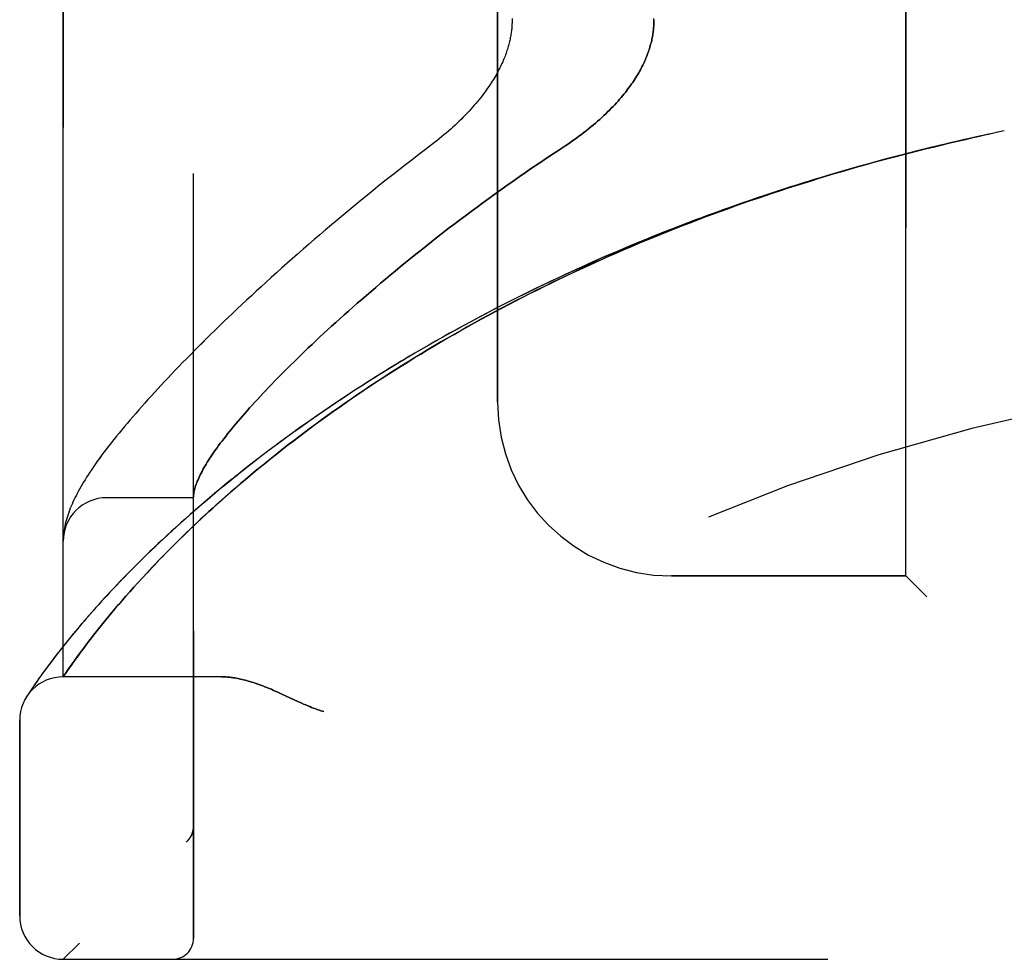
# Model space of a CAD drawing. Header units: inches. Extents: x 0 to 200, y 0 to 129.
# Tile 3 of 256: x 17.48 to 18.9, y 37.71 to 39.06. Entities that reach past the tile are written whole.
import ezdxf

# ---------------------------------------------------------------- set-up
doc = ezdxf.new("R2010")
doc.units = ezdxf.units.IN
doc.header["$LTSCALE"] = 11
doc.header["$MEASUREMENT"] = 0
doc.linetypes.add('HIDDEN', pattern=[0.2, 0.1, -0.1])
doc.layers.add('LEFTHAND_DOOR_ASSEMBLY', color=7, linetype='CONTINUOUS')
doc.layers.add('RIGHTHAND_DOOR_ASSEMBLY', color=7, linetype='CONTINUOUS')

msp = doc.modelspace()

# ---------------------------------------------------------------- linework, layer by layer
at = {"layer": 'LEFTHAND_DOOR_ASSEMBLY', "color": 8, "linetype": 'HIDDEN'}
for p, q in [((17.7321, 37.7396), (17.7321, 40.3821)), ((17.5446, 38.1158), (17.5446, 40.0058)), ((18.7571, 38.2608), (18.7571, 39.8608)), ((18.1696, 38.5108), (18.1696, 39.6108)), ((18.8874, 38.8984), (18.8757, 38.8959)), ((18.8986, 38.9008), (18.8872, 38.8984)), ((17.7321, 38.3733), (17.6071, 38.3733)), ((17.5448, 38.317), (17.5447, 38.3163)), ((17.5449, 38.3183), (17.5448, 38.3177)), ((17.5448, 38.3177), (17.5448, 38.317)), ((17.545, 38.3197), (17.5449, 38.319)), ((17.5449, 38.319), (17.5449, 38.3183)), ((17.5451, 38.3204), (17.545, 38.3197)), ((17.5452, 38.321), (17.5451, 38.3204)), ((17.5453, 38.3224), (17.5452, 38.3217)), ((17.5452, 38.3217), (17.5452, 38.321)), ((17.5454, 38.3231), (17.5453, 38.3224)), ((17.5455, 38.3242), (17.5454, 38.3231)), ((17.6758, 38.2765), (17.6832, 38.2843)), ((17.6586, 38.2582), (17.6653, 38.2653)), ((18.7571, 38.2608), (18.4196, 38.2608)), ((18.7571, 38.2608), (18.7871, 38.2308)), ((17.6462, 38.2445), (17.6523, 38.2512)), ((17.6523, 38.2512), (17.6586, 38.2582)), ((17.6295, 38.2256), (17.6348, 38.2317)), ((17.6348, 38.2317), (17.6404, 38.238)), ((17.6404, 38.238), (17.6462, 38.2445)), ((17.6195, 38.2139), (17.6244, 38.2196)), ((17.6244, 38.2196), (17.6295, 38.2256)), ((17.6103, 38.2029), (17.6148, 38.2083)), ((17.6148, 38.2083), (17.6195, 38.2139)), ((17.5978, 38.1876), (17.6018, 38.1926)), ((17.6018, 38.1926), (17.606, 38.1976)), ((17.606, 38.1976), (17.6103, 38.2029)), ((17.5869, 38.1737), (17.5904, 38.1782)), ((17.5904, 38.1782), (17.594, 38.1828)), ((17.594, 38.1828), (17.5978, 38.1876)), ((17.5474, 38.1632), (17.542, 38.1564)), ((17.5531, 38.1703), (17.5474, 38.1632)), ((17.5727, 38.1552), (17.5771, 38.1611)), ((17.5771, 38.1611), (17.5802, 38.1652)), ((17.5802, 38.1652), (17.5835, 38.1694)), ((17.5835, 38.1694), (17.5869, 38.1737)), ((17.537, 38.15), (17.5323, 38.144)), ((17.542, 38.1564), (17.537, 38.15)), ((17.5648, 38.1445), (17.5686, 38.1497)), ((17.5686, 38.1497), (17.5727, 38.1552)), ((17.5259, 38.1355), (17.522, 38.1303)), ((17.5549, 38.1307), (17.5579, 38.135)), ((17.5579, 38.135), (17.5612, 38.1396)), ((17.5612, 38.1396), (17.5648, 38.1445)), ((17.5151, 38.1208), (17.5121, 38.1166)), ((17.5184, 38.1254), (17.5151, 38.1208)), ((17.522, 38.1303), (17.5184, 38.1254)), ((17.5446, 38.1158), (17.5487, 38.1218)), ((17.5487, 38.1218), (17.5514, 38.1258)), ((17.5514, 38.1258), (17.5549, 38.1307)), ((17.5045, 38.1057), (17.5024, 38.1027)), ((17.5068, 38.109), (17.5045, 38.1057)), ((17.5093, 38.1127), (17.5068, 38.109)), ((17.5121, 38.1166), (17.5093, 38.1127)), ((17.7726, 38.1158), (17.5446, 38.1158)), ((17.4956, 38.0926), (17.4938, 38.0898)), ((17.4974, 38.0953), (17.4956, 38.0926)), ((17.4997, 38.0987), (17.4974, 38.0953)), ((17.5024, 38.1027), (17.4997, 38.0987)), ((17.8584, 38.0915), (17.8665, 38.0877)), ((17.4938, 38.0898), (17.4921, 38.0873)), ((17.8665, 38.0877), (17.8833, 38.0799)), ((17.4821, 37.7721), (17.4821, 38.0533)), ((17.7321, 37.9009), (17.7321, 37.9006)), ((17.7218, 37.8782), (17.722, 37.8784)), ((17.5446, 37.7096), (19.6083, 37.7096))]:
    msp.add_line(p, q, dxfattribs=at)
for points in [[(18.1905, 39.0624), (18.1905, 39.0608), (18.1905, 39.0592), (18.1904, 39.0576), (18.1904, 39.056), (18.1903, 39.0544), (18.1902, 39.0528), (18.1901, 39.0512), (18.19, 39.0496), (18.1899, 39.0479), (18.1897, 39.0463), (18.1895, 39.0447), (18.1893, 39.043), (18.1891, 39.0414), (18.1888, 39.0397), (18.1885, 39.038), (18.1882, 39.0363), (18.1879, 39.0346), (18.1875, 39.0328), (18.1872, 39.0311), (18.1868, 39.0293), (18.1863, 39.0275), (18.1859, 39.0257), (18.1854, 39.0239), (18.1849, 39.0221), (18.1843, 39.0202), (18.1837, 39.0183), (18.1831, 39.0164), (18.1825, 39.0145), (18.1818, 39.0125), (18.1811, 39.0105), (18.1803, 39.0085), (18.1795, 39.0065), (18.1787, 39.0044), (18.1778, 39.0023), (18.1769, 39.0002), (18.1759, 38.998), (18.1749, 38.9958), (18.1738, 38.9936), (18.1727, 38.9914), (18.1716, 38.9891), (18.1704, 38.9868), (18.1691, 38.9845), (18.1678, 38.9821), (18.1665, 38.9798), (18.165, 38.9773), (18.1636, 38.9749), (18.162, 38.9724), (18.1604, 38.9699), (18.1588, 38.9674), (18.157, 38.9648), (18.1553, 38.9622), (18.1534, 38.9596), (18.1515, 38.9569), (18.1495, 38.9542), (18.1474, 38.9515), (18.1453, 38.9488), (18.1431, 38.9461), (18.1408, 38.9433), (18.1385, 38.9405), (18.1361, 38.9377), (18.1336, 38.9349), (18.1311, 38.932), (18.1285, 38.9292), (18.1258, 38.9263), (18.1231, 38.9235), (18.1203, 38.9206), (18.1174, 38.9177), (18.1145, 38.9149), (18.1115, 38.912), (18.1085, 38.9091), (18.1054, 38.9063), (18.1022, 38.9034), (18.099, 38.9006), (18.0957, 38.8978), (18.0924, 38.895), (18.0891, 38.8922), (18.0857, 38.8894), (18.0822, 38.8867), (18.0787, 38.884)], [(18.3946, 39.0608), (18.3945, 39.059), (18.3945, 39.0571), (18.3944, 39.0553), (18.3944, 39.0535), (18.3942, 39.0516), (18.3941, 39.0498), (18.3939, 39.048), (18.3937, 39.0461), (18.3935, 39.0443), (18.3933, 39.0424), (18.393, 39.0406), (18.3927, 39.0387), (18.3924, 39.0368), (18.392, 39.0349), (18.3917, 39.033), (18.3913, 39.0311), (18.3908, 39.0292), (18.3903, 39.0273), (18.3898, 39.0254), (18.3893, 39.0235), (18.3888, 39.0215), (18.3882, 39.0196), (18.3876, 39.0176), (18.3869, 39.0157), (18.3862, 39.0137), (18.3855, 39.0117), (18.3847, 39.0097), (18.3839, 39.0076), (18.3831, 39.0056), (18.3822, 39.0036), (18.3813, 39.0015), (18.3804, 38.9994), (18.3794, 38.9973), (18.3784, 38.9952), (18.3773, 38.9931), (18.3762, 38.9909), (18.375, 38.9887), (18.3738, 38.9865), (18.3726, 38.9843), (18.3713, 38.9821), (18.3699, 38.9799), (18.3685, 38.9776), (18.3671, 38.9753), (18.3656, 38.973), (18.364, 38.9707), (18.3624, 38.9684), (18.3607, 38.966), (18.359, 38.9636), (18.3572, 38.9612), (18.3553, 38.9588), (18.3534, 38.9563), (18.3514, 38.9538), (18.3494, 38.9514), (18.3473, 38.9488), (18.3451, 38.9463), (18.3429, 38.9438), (18.3406, 38.9412), (18.3382, 38.9386), (18.3357, 38.936), (18.3332, 38.9334), (18.3306, 38.9308), (18.3279, 38.9281), (18.3252, 38.9255), (18.3224, 38.9228), (18.3195, 38.9201), (18.3165, 38.9174), (18.3135, 38.9147), (18.3104, 38.912), (18.3072, 38.9093), (18.3039, 38.9066), (18.3006, 38.9039), (18.2972, 38.9012), (18.2937, 38.8985), (18.2902, 38.8958), (18.2866, 38.8931), (18.283, 38.8904), (18.2793, 38.8878), (18.2755, 38.8851), (18.2717, 38.8825), (18.2678, 38.8799)], [(18.0787, 38.884), (18.0658, 38.8741), (18.0562, 38.8668), (18.0467, 38.8595), (18.0373, 38.8522), (18.0279, 38.8449), (18.0187, 38.8376), (18.0095, 38.8304), (18.0004, 38.8231), (17.9913, 38.8158), (17.9824, 38.8086), (17.9735, 38.8013), (17.9647, 38.7941), (17.956, 38.787), (17.9474, 38.7798), (17.9389, 38.7727), (17.9305, 38.7656), (17.9222, 38.7585), (17.9139, 38.7515), (17.9058, 38.7445), (17.8977, 38.7375), (17.8898, 38.7306), (17.8819, 38.7237), (17.8741, 38.7169), (17.8665, 38.7101), (17.8589, 38.7033), (17.8514, 38.6966), (17.844, 38.69), (17.8367, 38.6834), (17.8295, 38.6768), (17.8224, 38.6703), (17.8154, 38.6638), (17.8085, 38.6574), (17.8017, 38.6511), (17.795, 38.6448), (17.7884, 38.6385), (17.7819, 38.6323), (17.7755, 38.6262), (17.7692, 38.6201), (17.763, 38.614), (17.7568, 38.608), (17.7508, 38.6021), (17.7448, 38.5962), (17.739, 38.5904), (17.7332, 38.5846), (17.7276, 38.5789), (17.722, 38.5733), (17.7165, 38.5676), (17.7111, 38.5621), (17.7058, 38.5566), (17.7006, 38.5512), (17.6955, 38.5458), (17.6905, 38.5404), (17.6855, 38.5351), (17.6806, 38.5299), (17.6759, 38.5247), (17.6712, 38.5196), (17.6666, 38.5145), (17.6621, 38.5095), (17.6576, 38.5045), (17.6533, 38.4996), (17.649, 38.4947), (17.6448, 38.4898), (17.6407, 38.485), (17.6366, 38.4803), (17.6327, 38.4756), (17.6288, 38.4709), (17.625, 38.4663), (17.6213, 38.4617), (17.6176, 38.4571), (17.6141, 38.4526), (17.6105, 38.4481), (17.6071, 38.4436), (17.6037, 38.4392), (17.6004, 38.4348), (17.5973, 38.4304), (17.5942, 38.4262), (17.5912, 38.422), (17.5884, 38.4179), (17.5857, 38.414), (17.5831, 38.4101), (17.5807, 38.4064), (17.5784, 38.4028), (17.5761, 38.3992), (17.574, 38.3957), (17.572, 38.3923), (17.5701, 38.389), (17.5682, 38.3857), (17.5664, 38.3825), (17.5647, 38.3794), (17.5631, 38.3762), (17.5616, 38.3732), (17.5601, 38.3701), (17.5587, 38.3671), (17.5574, 38.3641), (17.5561, 38.3611), (17.5549, 38.3582), (17.5537, 38.3552), (17.5526, 38.3523), (17.5516, 38.3494), (17.5507, 38.3465), (17.5498, 38.3436), (17.5489, 38.3407), (17.5482, 38.3379), (17.5475, 38.3351), (17.5469, 38.3323), (17.5464, 38.3295), (17.5459, 38.3268), (17.5455, 38.3242)], [(18.8763, 38.8961), (18.8642, 38.8935), (18.8527, 38.8909), (18.8413, 38.8883), (18.8298, 38.8857), (18.8183, 38.883), (18.8068, 38.8803), (18.7953, 38.8775), (18.7839, 38.8747), (18.7724, 38.8719), (18.7609, 38.8689), (18.7495, 38.866), (18.738, 38.863), (18.7265, 38.86), (18.7151, 38.8569), (18.7036, 38.8537), (18.6922, 38.8505), (18.6808, 38.8473), (18.6694, 38.844), (18.6579, 38.8407), (18.6465, 38.8373), (18.6351, 38.8339), (18.6237, 38.8304), (18.6124, 38.8269), (18.601, 38.8234), (18.5896, 38.8198), (18.5783, 38.8161), (18.567, 38.8124), (18.5556, 38.8087), (18.5443, 38.8049), (18.533, 38.801), (18.5218, 38.7971), (18.5105, 38.7932), (18.4992, 38.7892), (18.488, 38.7852), (18.4768, 38.7811), (18.4656, 38.777), (18.4544, 38.7728), (18.4433, 38.7686), (18.4321, 38.7643), (18.421, 38.76), (18.4099, 38.7556), (18.3988, 38.7512), (18.3878, 38.7468), (18.3767, 38.7423), (18.3657, 38.7377), (18.3547, 38.7331), (18.3438, 38.7285), (18.3328, 38.7238), (18.3219, 38.7191), (18.3111, 38.7143), (18.3002, 38.7095), (18.2894, 38.7046), (18.2786, 38.6997), (18.2678, 38.6948), (18.2571, 38.6898), (18.2464, 38.6848), (18.2358, 38.6797), (18.2251, 38.6745), (18.2145, 38.6694), (18.204, 38.6642), (18.1935, 38.6589), (18.183, 38.6536), (18.1725, 38.6483), (18.1621, 38.6429), (18.1518, 38.6375), (18.1415, 38.632), (18.1312, 38.6265), (18.121, 38.621), (18.1108, 38.6154), (18.1006, 38.6098), (18.0906, 38.6042), (18.0805, 38.5985), (18.0705, 38.5928), (18.0606, 38.587), (18.0507, 38.5813), (18.0409, 38.5754), (18.0311, 38.5696), (18.0214, 38.5637), (18.0118, 38.5578), (18.0022, 38.5519), (17.9926, 38.5459), (17.9831, 38.5399), (17.9737, 38.5339), (17.9644, 38.5279), (17.9551, 38.5218), (17.9459, 38.5158), (17.9367, 38.5097), (17.9277, 38.5035), (17.9187, 38.4974), (17.9097, 38.4913), (17.9009, 38.4851), (17.8921, 38.4789), (17.8834, 38.4727), (17.8748, 38.4665), (17.8662, 38.4603), (17.8578, 38.4541), (17.8494, 38.4479), (17.8411, 38.4417), (17.8329, 38.4355), (17.8248, 38.4293), (17.8168, 38.423), (17.8088, 38.4168), (17.801, 38.4106), (17.7932, 38.4045), (17.7856, 38.3983), (17.778, 38.3921), (17.7705, 38.386), (17.7631, 38.3798), (17.7559, 38.3737), (17.7487, 38.3676), (17.7416, 38.3616), (17.7346, 38.3555), (17.7278, 38.3495), (17.721, 38.3435), (17.7144, 38.3376), (17.7078, 38.3317), (17.7014, 38.3258), (17.695, 38.32), (17.6888, 38.3142), (17.6827, 38.3085), (17.6767, 38.3028), (17.6708, 38.2971), (17.665, 38.2916), (17.6593, 38.286), (17.6538, 38.2805), (17.6483, 38.2751), (17.643, 38.2698), (17.6378, 38.2645), (17.6327, 38.2592), (17.6277, 38.2541), (17.6228, 38.249), (17.618, 38.244), (17.6133, 38.239), (17.6088, 38.2341), (17.6043, 38.2293), (17.6, 38.2246), (17.5958, 38.2199), (17.5916, 38.2153), (17.5876, 38.2108), (17.5837, 38.2064), (17.5799, 38.202), (17.5762, 38.1978), (17.5726, 38.1936), (17.5691, 38.1895), (17.5657, 38.1855), (17.5624, 38.1815), (17.5592, 38.1777), (17.5531, 38.1703)], [(17.6832, 38.2843), (17.6911, 38.2923), (17.6951, 38.2964), (17.6993, 38.3007), (17.7036, 38.305), (17.708, 38.3094), (17.7125, 38.3138), (17.7172, 38.3184), (17.722, 38.323), (17.7269, 38.3277), (17.732, 38.3326), (17.7372, 38.3375), (17.7426, 38.3426), (17.7481, 38.3477), (17.7539, 38.353), (17.7598, 38.3584), (17.7659, 38.364), (17.7723, 38.3696), (17.7788, 38.3754), (17.7855, 38.3813), (17.7923, 38.3872), (17.7993, 38.3932), (17.8064, 38.3993), (17.8137, 38.4054), (17.821, 38.4115), (17.8285, 38.4176), (17.836, 38.4237), (17.8436, 38.4299), (17.8513, 38.436), (17.8591, 38.4421), (17.867, 38.4483), (17.8749, 38.4544), (17.883, 38.4606), (17.8911, 38.4667), (17.8993, 38.4728), (17.9076, 38.4789), (17.916, 38.4851), (17.9244, 38.4911), (17.9329, 38.4972), (17.9415, 38.5033), (17.9502, 38.5093), (17.9589, 38.5154), (17.9677, 38.5214), (17.9766, 38.5274), (17.9855, 38.5333), (17.9945, 38.5393), (18.0035, 38.5452), (18.0126, 38.5511), (18.0218, 38.5569), (18.0311, 38.5627), (18.0403, 38.5685), (18.0497, 38.5743), (18.0591, 38.58), (18.0686, 38.5858), (18.0781, 38.5914), (18.0876, 38.5971), (18.0972, 38.6027), (18.1069, 38.6082), (18.1166, 38.6138), (18.1264, 38.6193), (18.1362, 38.6247), (18.146, 38.6301), (18.1559, 38.6355), (18.1658, 38.6408), (18.1758, 38.6461), (18.1858, 38.6514), (18.1959, 38.6566), (18.206, 38.6618), (18.2161, 38.6669), (18.2263, 38.672), (18.2365, 38.6771), (18.2467, 38.6821), (18.257, 38.6871), (18.2673, 38.692), (18.2776, 38.6969), (18.288, 38.7017), (18.2984, 38.7065), (18.3088, 38.7112), (18.3193, 38.7159), (18.3298, 38.7206), (18.3403, 38.7252), (18.3508, 38.7298), (18.3614, 38.7343), (18.372, 38.7388), (18.3826, 38.7432), (18.3932, 38.7476), (18.4039, 38.752), (18.4146, 38.7563), (18.4253, 38.7605), (18.436, 38.7647), (18.4468, 38.7689), (18.4576, 38.773), (18.4684, 38.7771), (18.4792, 38.7811), (18.49, 38.7851), (18.5008, 38.789), (18.5117, 38.7929), (18.5226, 38.7968), (18.5335, 38.8006), (18.5444, 38.8043), (18.5553, 38.808), (18.5663, 38.8117), (18.5772, 38.8153), (18.5882, 38.8189), (18.5992, 38.8224), (18.6101, 38.8259), (18.6212, 38.8293), (18.6322, 38.8327), (18.6432, 38.8361), (18.6542, 38.8394), (18.6653, 38.8426), (18.6763, 38.8458), (18.6874, 38.849), (18.6985, 38.8521), (18.7095, 38.8552), (18.7206, 38.8582), (18.7317, 38.8612), (18.7428, 38.8642), (18.7539, 38.8671), (18.765, 38.8699), (18.7761, 38.8727), (18.7873, 38.8755), (18.7984, 38.8782), (18.8095, 38.8809), (18.8206, 38.8835), (18.8318, 38.8861), (18.8429, 38.8887), (18.854, 38.8912), (18.8652, 38.8936)], [(18.2678, 38.8799), (18.2547, 38.8714), (18.2456, 38.8654), (18.2365, 38.8593), (18.2275, 38.8532), (18.2185, 38.8471), (18.2096, 38.841), (18.2007, 38.8348), (18.1918, 38.8287), (18.183, 38.8225), (18.1743, 38.8163), (18.1656, 38.8101), (18.157, 38.8038), (18.1485, 38.7976), (18.14, 38.7914), (18.1316, 38.7851), (18.1233, 38.7789), (18.115, 38.7727), (18.1068, 38.7665), (18.0987, 38.7603), (18.0907, 38.7541), (18.0828, 38.7479), (18.0749, 38.7418), (18.0672, 38.7357), (18.0595, 38.7295), (18.0519, 38.7235), (18.0444, 38.7174), (18.037, 38.7114), (18.0296, 38.7054), (18.0224, 38.6994), (18.0152, 38.6935), (18.0082, 38.6876), (18.0012, 38.6817), (17.9943, 38.6759), (17.9876, 38.6701), (17.9809, 38.6643), (17.9743, 38.6586), (17.9678, 38.653), (17.9614, 38.6474), (17.9551, 38.6418), (17.9489, 38.6363), (17.9428, 38.6308), (17.9368, 38.6254), (17.9308, 38.62), (17.925, 38.6146), (17.9193, 38.6094), (17.9136, 38.6041), (17.9081, 38.5989), (17.9026, 38.5938), (17.8973, 38.5887), (17.892, 38.5837), (17.8868, 38.5787), (17.8818, 38.5738), (17.8768, 38.5689), (17.8719, 38.5641), (17.8671, 38.5594), (17.8624, 38.5547), (17.8578, 38.55), (17.8532, 38.5454), (17.8488, 38.5409), (17.8444, 38.5364), (17.8402, 38.532), (17.836, 38.5276), (17.8319, 38.5233), (17.8279, 38.519), (17.824, 38.5148), (17.8202, 38.5106), (17.8165, 38.5065), (17.8129, 38.5025), (17.8093, 38.4985), (17.8058, 38.4946), (17.8025, 38.4907), (17.7992, 38.4869), (17.7959, 38.4831), (17.7928, 38.4794), (17.7898, 38.4757), (17.7868, 38.4721), (17.7839, 38.4686), (17.7811, 38.4651), (17.7784, 38.4616), (17.7758, 38.4582), (17.7732, 38.4549), (17.7707, 38.4516), (17.7683, 38.4484), (17.766, 38.4452), (17.7638, 38.4421), (17.7616, 38.4391), (17.7596, 38.436), (17.7576, 38.4331), (17.7556, 38.4302), (17.7538, 38.4273), (17.752, 38.4245), (17.7503, 38.4218), (17.7487, 38.4191), (17.7472, 38.4164), (17.7457, 38.4138), (17.7444, 38.4113), (17.743, 38.4088), (17.7418, 38.4063), (17.7406, 38.4039), (17.7396, 38.4016), (17.7386, 38.3993), (17.7376, 38.3971), (17.7368, 38.3949), (17.736, 38.3927), (17.7352, 38.3906), (17.7346, 38.3886), (17.734, 38.3866), (17.7335, 38.3847), (17.7331, 38.3828), (17.7328, 38.3809), (17.7325, 38.3791), (17.7323, 38.3774)], [(17.7323, 38.3774), (17.7322, 38.3769), (17.7322, 38.3764), (17.7322, 38.376), (17.7321, 38.3756), (17.7321, 38.3752), (17.7321, 38.3749), (17.7321, 38.3746), (17.7321, 38.3743)], [(17.5447, 38.3163), (17.5447, 38.3159), (17.5447, 38.3155), (17.5447, 38.3152), (17.5446, 38.3148), (17.5446, 38.3145), (17.5446, 38.3141), (17.5446, 38.3137), (17.5446, 38.3133), (17.5446, 38.313), (17.5446, 38.3126), (17.5446, 38.3122), (17.5446, 38.3119)], [(17.6653, 38.2653), (17.6722, 38.2727), (17.6758, 38.2765)], [(17.5323, 38.144), (17.5301, 38.1411), (17.5259, 38.1355)], [(17.7726, 38.1158), (17.7742, 38.1158), (17.7758, 38.1158), (17.7774, 38.1157), (17.7791, 38.1156), (17.7808, 38.1155), (17.7826, 38.1153), (17.7843, 38.1152), (17.7861, 38.1149), (17.788, 38.1147), (17.7899, 38.1144), (17.7918, 38.1141), (17.7937, 38.1138), (17.7957, 38.1134), (17.7978, 38.113), (17.7999, 38.1126), (17.802, 38.1121), (17.8042, 38.1116), (17.8064, 38.111), (17.8086, 38.1104), (17.811, 38.1097), (17.8133, 38.1091), (17.8158, 38.1083), (17.8183, 38.1075), (17.8208, 38.1067), (17.8234, 38.1058), (17.8261, 38.1048), (17.8289, 38.1038), (17.8318, 38.1027), (17.8347, 38.1016), (17.8377, 38.1004), (17.8408, 38.0991), (17.8441, 38.0978), (17.8474, 38.0963), (17.8509, 38.0948), (17.8546, 38.0932), (17.8584, 38.0915)], [(17.8833, 38.0799), (17.8869, 38.0783), (17.8903, 38.0767), (17.8935, 38.0753), (17.8965, 38.0741), (17.8993, 38.0729), (17.9019, 38.0718), (17.9044, 38.0709), (17.9068, 38.07), (17.909, 38.0692), (17.9112, 38.0684), (17.9134, 38.0677), (17.9155, 38.067), (17.9175, 38.0664), (17.9196, 38.0658)], [(17.7321, 37.9006), (17.7321, 37.9002), (17.7321, 37.8996), (17.732, 37.899), (17.732, 37.8984), (17.7319, 37.8978), (17.7319, 37.8972), (17.7318, 37.8966), (17.7317, 37.8959), (17.7316, 37.8953), (17.7315, 37.8947), (17.7313, 37.8941), (17.7312, 37.8935), (17.731, 37.8929), (17.7309, 37.8924), (17.7307, 37.8918), (17.7305, 37.8912), (17.7303, 37.8906), (17.7301, 37.8901)], [(17.7218, 37.8782), (17.722, 37.8784), (17.7222, 37.8786), (17.7225, 37.8788), (17.7227, 37.8791), (17.7229, 37.8793), (17.7231, 37.8795), (17.7234, 37.8797), (17.7236, 37.8799), (17.7238, 37.8801), (17.724, 37.8803), (17.7242, 37.8806), (17.7244, 37.8808), (17.7246, 37.881), (17.7248, 37.8812), (17.725, 37.8814), (17.7251, 37.8817), (17.7253, 37.8819), (17.7255, 37.8821), (17.7257, 37.8823), (17.7259, 37.8826)], [(17.7301, 37.8901), (17.7298, 37.8895), (17.7296, 37.8889), (17.7293, 37.8883), (17.7291, 37.8878), (17.7288, 37.8872), (17.7285, 37.8867), (17.7282, 37.8861), (17.7279, 37.8856), (17.7276, 37.8851), (17.7273, 37.8846), (17.7269, 37.884), (17.7266, 37.8835), (17.7262, 37.8831), (17.7259, 37.8826)]]:
    msp.add_lwpolyline(points, dxfattribs=at)
for centre, radius, start, end in [((19.5446, 35.7857), 2.7751, 90, 136.1116), ((18.4196, 38.5108), 0.25, 180, 270), ((17.6071, 38.3108), 0.0625, 90, 180), ((17.5446, 38.0533), 0.0625, 90, 180), ((17.5446, 37.7721), 0.0625, 180, 270), ((17.7021, 37.7396), 0.03, 270, 360)]:
    msp.add_arc(centre, radius, start, end, dxfattribs=at)
at = {"layer": 'RIGHTHAND_DOOR_ASSEMBLY', "color": 8, "linetype": 'HIDDEN'}
for p, q in [((17.7321, 40.3821), (17.7321, 37.7396)), ((17.5446, 40.0058), (17.5446, 38.1158)), ((18.7571, 39.8608), (18.7571, 38.2608)), ((18.1696, 39.6108), (18.1696, 38.5108)), ((18.8986, 38.9008), (18.8871, 38.8984)), ((17.7321, 38.3733), (17.6071, 38.3733)), ((17.5448, 38.3173), (17.5447, 38.3166)), ((17.5447, 38.3166), (17.5447, 38.3159)), ((17.5449, 38.318), (17.5448, 38.3173)), ((17.545, 38.3194), (17.5449, 38.3187)), ((17.5449, 38.3187), (17.5449, 38.318)), ((17.5451, 38.3207), (17.545, 38.32)), ((17.545, 38.32), (17.545, 38.3194)), ((17.5452, 38.3214), (17.5451, 38.3207)), ((17.5453, 38.3221), (17.5452, 38.3214)), ((17.5455, 38.3242), (17.5454, 38.3231)), ((17.6654, 38.2655), (17.6587, 38.2583)), ((18.4196, 38.2608), (18.7571, 38.2608)), ((18.7871, 38.2308), (18.7571, 38.2608)), ((17.6524, 38.2514), (17.6463, 38.2446)), ((17.6587, 38.2583), (17.6524, 38.2514)), ((17.6349, 38.2318), (17.6296, 38.2257)), ((17.6405, 38.2381), (17.6349, 38.2318)), ((17.6463, 38.2446), (17.6405, 38.2381)), ((17.6245, 38.2197), (17.6195, 38.2139)), ((17.6296, 38.2257), (17.6245, 38.2197)), ((17.6148, 38.2084), (17.6103, 38.2029)), ((17.6195, 38.2139), (17.6148, 38.2084)), ((17.6018, 38.1926), (17.5979, 38.1877)), ((17.606, 38.1977), (17.6018, 38.1926)), ((17.6103, 38.2029), (17.606, 38.1977)), ((17.5904, 38.1782), (17.5869, 38.1737)), ((17.594, 38.1829), (17.5904, 38.1782)), ((17.5979, 38.1877), (17.594, 38.1829)), ((17.5459, 38.1614), (17.5406, 38.1546)), ((17.5516, 38.1684), (17.5459, 38.1614)), ((17.5835, 38.1694), (17.5802, 38.1652)), ((17.5869, 38.1737), (17.5835, 38.1694)), ((17.5356, 38.1483), (17.531, 38.1423)), ((17.5406, 38.1546), (17.5356, 38.1483)), ((17.5699, 38.1515), (17.566, 38.1462)), ((17.5742, 38.1572), (17.5699, 38.1515)), ((17.5267, 38.1366), (17.5227, 38.1312)), ((17.531, 38.1423), (17.5267, 38.1366)), ((17.559, 38.1365), (17.5559, 38.1321)), ((17.5624, 38.1412), (17.559, 38.1365)), ((17.566, 38.1462), (17.5624, 38.1412)), ((17.5156, 38.1216), (17.5125, 38.1172)), ((17.519, 38.1262), (17.5156, 38.1216)), ((17.5227, 38.1312), (17.519, 38.1262)), ((17.5499, 38.1236), (17.5446, 38.1158)), ((17.5531, 38.1281), (17.5499, 38.1236)), ((17.5559, 38.1321), (17.5531, 38.1281)), ((17.5047, 38.1061), (17.5026, 38.103)), ((17.5071, 38.1095), (17.5047, 38.1061)), ((17.5097, 38.1132), (17.5071, 38.1095)), ((17.5125, 38.1172), (17.5097, 38.1132)), ((17.7726, 38.1158), (17.5446, 38.1158)), ((17.4957, 38.0927), (17.4938, 38.0899)), ((17.4975, 38.0955), (17.4957, 38.0927)), ((17.4998, 38.099), (17.4975, 38.0955)), ((17.5026, 38.103), (17.4998, 38.099)), ((17.8665, 38.0877), (17.8584, 38.0915)), ((17.4938, 38.0899), (17.4918, 38.0868)), ((17.4921, 38.0873), (17.4918, 38.0868)), ((17.4921, 38.0873), (17.4924, 38.0878)), ((17.4821, 38.0533), (17.4821, 37.7721)), ((17.7321, 37.9006), (17.7321, 37.9009)), ((17.7218, 37.8782), (17.722, 37.8784)), ((17.5446, 37.7096), (19.6083, 37.7096))]:
    msp.add_line(p, q, dxfattribs=at)
for points in [[(18.1905, 39.0608), (18.1905, 39.0592), (18.1904, 39.0576), (18.1904, 39.056), (18.1903, 39.0544), (18.1902, 39.0528), (18.1901, 39.0512), (18.19, 39.0496), (18.1899, 39.0479), (18.1897, 39.0463), (18.1895, 39.0447), (18.1893, 39.043), (18.1891, 39.0414), (18.1888, 39.0397), (18.1885, 39.038), (18.1882, 39.0363), (18.1879, 39.0346), (18.1875, 39.0328), (18.1872, 39.0311), (18.1868, 39.0293), (18.1863, 39.0275), (18.1859, 39.0257), (18.1854, 39.0239), (18.1849, 39.0221), (18.1843, 39.0202), (18.1837, 39.0183), (18.1831, 39.0164), (18.1825, 39.0145), (18.1818, 39.0125), (18.1811, 39.0105), (18.1803, 39.0085), (18.1795, 39.0065), (18.1787, 39.0044), (18.1778, 39.0023), (18.1769, 39.0002), (18.1759, 38.998), (18.1749, 38.9958), (18.1739, 38.9936), (18.1727, 38.9914), (18.1716, 38.9891), (18.1704, 38.9868), (18.1691, 38.9845), (18.1678, 38.9821), (18.1665, 38.9798), (18.165, 38.9774), (18.1636, 38.9749), (18.162, 38.9724), (18.1604, 38.9699), (18.1588, 38.9674), (18.1571, 38.9648), (18.1553, 38.9622), (18.1534, 38.9596), (18.1515, 38.9569), (18.1495, 38.9542), (18.1474, 38.9515), (18.1453, 38.9488), (18.1431, 38.9461), (18.1408, 38.9433), (18.1385, 38.9405), (18.1361, 38.9377), (18.1337, 38.9349), (18.1311, 38.932), (18.1285, 38.9292), (18.1259, 38.9263), (18.1231, 38.9235), (18.1203, 38.9206), (18.1175, 38.9177), (18.1145, 38.9149), (18.1115, 38.912), (18.1085, 38.9091), (18.1054, 38.9063), (18.1022, 38.9034), (18.099, 38.9006), (18.0957, 38.8978), (18.0924, 38.895), (18.0891, 38.8922), (18.0857, 38.8894), (18.0822, 38.8867), (18.0788, 38.884)], [(18.2678, 38.8799), (18.2717, 38.8825), (18.2755, 38.8851), (18.2793, 38.8878), (18.283, 38.8904), (18.2866, 38.8931), (18.2902, 38.8958), (18.2937, 38.8985), (18.2972, 38.9012), (18.3006, 38.9039), (18.3039, 38.9066), (18.3072, 38.9093), (18.3104, 38.912), (18.3135, 38.9147), (18.3165, 38.9174), (18.3195, 38.9201), (18.3224, 38.9228), (18.3252, 38.9255), (18.3279, 38.9281), (18.3306, 38.9308), (18.3332, 38.9334), (18.3357, 38.936), (18.3382, 38.9386), (18.3406, 38.9412), (18.3429, 38.9438), (18.3451, 38.9463), (18.3473, 38.9488), (18.3494, 38.9514), (18.3514, 38.9538), (18.3534, 38.9563), (18.3553, 38.9588), (18.3572, 38.9612), (18.359, 38.9636), (18.3607, 38.966), (18.3624, 38.9684), (18.364, 38.9707), (18.3656, 38.973), (18.3671, 38.9753), (18.3685, 38.9776), (18.3699, 38.9799), (18.3713, 38.9821), (18.3726, 38.9843), (18.3738, 38.9865), (18.375, 38.9887), (18.3762, 38.9909), (18.3773, 38.9931), (18.3784, 38.9952), (18.3794, 38.9973), (18.3804, 38.9994), (18.3813, 39.0015), (18.3822, 39.0036), (18.3831, 39.0056), (18.3839, 39.0076), (18.3847, 39.0097), (18.3855, 39.0117), (18.3862, 39.0137), (18.3869, 39.0157), (18.3876, 39.0176), (18.3882, 39.0196), (18.3888, 39.0215), (18.3893, 39.0235), (18.3898, 39.0254), (18.3903, 39.0273), (18.3908, 39.0292), (18.3913, 39.0311), (18.3917, 39.033), (18.392, 39.0349), (18.3924, 39.0368), (18.3927, 39.0387), (18.393, 39.0406), (18.3933, 39.0424), (18.3935, 39.0443), (18.3937, 39.0461), (18.3939, 39.048), (18.3941, 39.0498), (18.3942, 39.0516), (18.3944, 39.0535), (18.3944, 39.0553), (18.3945, 39.0571), (18.3945, 39.059), (18.3946, 39.0608), (18.3945, 39.0626)], [(18.8875, 38.8984), (18.8755, 38.8959), (18.8639, 38.8934), (18.8523, 38.8908), (18.8407, 38.8882), (18.8291, 38.8855), (18.8175, 38.8828), (18.8059, 38.8801), (18.7943, 38.8773), (18.7827, 38.8744), (18.7711, 38.8715), (18.7595, 38.8686), (18.748, 38.8656), (18.7364, 38.8626), (18.7248, 38.8595), (18.7133, 38.8564), (18.7017, 38.8532), (18.6901, 38.85), (18.6786, 38.8467), (18.6671, 38.8434), (18.6555, 38.84), (18.644, 38.8366), (18.6325, 38.8331), (18.621, 38.8296), (18.6095, 38.826), (18.598, 38.8224), (18.5866, 38.8188), (18.5751, 38.8151), (18.5637, 38.8113), (18.5522, 38.8075), (18.5408, 38.8037), (18.5294, 38.7998), (18.518, 38.7958), (18.5067, 38.7918), (18.4953, 38.7878), (18.484, 38.7837), (18.4726, 38.7796), (18.4613, 38.7754), (18.4501, 38.7712), (18.4388, 38.7669), (18.4275, 38.7625), (18.4163, 38.7582), (18.4051, 38.7537), (18.3939, 38.7493), (18.3828, 38.7448), (18.3716, 38.7402), (18.3605, 38.7356), (18.3495, 38.7309), (18.3384, 38.7262), (18.3274, 38.7215), (18.3164, 38.7167), (18.3054, 38.7118), (18.2945, 38.7069), (18.2835, 38.702), (18.2727, 38.697), (18.2618, 38.692), (18.251, 38.6869), (18.2402, 38.6818), (18.2295, 38.6766), (18.2187, 38.6714), (18.2081, 38.6662), (18.1974, 38.6609), (18.1868, 38.6556), (18.1763, 38.6502), (18.1658, 38.6448), (18.1553, 38.6393), (18.1448, 38.6338), (18.1345, 38.6283), (18.1241, 38.6227), (18.1138, 38.6171), (18.1036, 38.6114), (18.0934, 38.6057), (18.0832, 38.6), (18.0731, 38.5943), (18.0631, 38.5885), (18.0531, 38.5826), (18.0431, 38.5768), (18.0332, 38.5709), (18.0234, 38.5649), (18.0137, 38.559), (18.004, 38.553), (17.9943, 38.547), (17.9847, 38.5409), (17.9752, 38.5349), (17.9658, 38.5288), (17.9564, 38.5227), (17.9471, 38.5165), (17.9378, 38.5104), (17.9286, 38.5042), (17.9195, 38.498), (17.9105, 38.4918), (17.9016, 38.4856), (17.8927, 38.4793), (17.8839, 38.4731), (17.8752, 38.4668), (17.8665, 38.4606), (17.858, 38.4543), (17.8495, 38.448), (17.8412, 38.4417), (17.8329, 38.4355), (17.8247, 38.4292), (17.8166, 38.4229), (17.8086, 38.4166), (17.8006, 38.4104), (17.7928, 38.4041), (17.7851, 38.3979), (17.7774, 38.3917), (17.7699, 38.3855), (17.7625, 38.3793), (17.7551, 38.3731), (17.7479, 38.3669), (17.7407, 38.3608), (17.7337, 38.3547), (17.7268, 38.3487), (17.72, 38.3426), (17.7133, 38.3366), (17.7067, 38.3307), (17.7002, 38.3247), (17.6938, 38.3189), (17.6876, 38.313), (17.6814, 38.3073), (17.6754, 38.3015), (17.6694, 38.2958), (17.6636, 38.2902), (17.6579, 38.2846), (17.6523, 38.2791), (17.6469, 38.2737), (17.6415, 38.2683), (17.6363, 38.2629), (17.6311, 38.2577), (17.6261, 38.2525), (17.6212, 38.2473), (17.6164, 38.2423), (17.6118, 38.2373), (17.6072, 38.2324), (17.6027, 38.2276), (17.5984, 38.2228), (17.5942, 38.2181), (17.5901, 38.2135), (17.586, 38.209), (17.5821, 38.2046), (17.5783, 38.2002), (17.5746, 38.1959), (17.571, 38.1918), (17.5676, 38.1877), (17.5642, 38.1836), (17.5609, 38.1797), (17.5577, 38.1759), (17.5516, 38.1684)], [(18.0788, 38.884), (18.0658, 38.8741), (18.0562, 38.8668), (18.0467, 38.8595), (18.0373, 38.8522), (18.028, 38.8449), (18.0187, 38.8376), (18.0095, 38.8304), (18.0004, 38.8231), (17.9913, 38.8158), (17.9824, 38.8086), (17.9735, 38.8013), (17.9647, 38.7941), (17.956, 38.787), (17.9474, 38.7798), (17.9389, 38.7727), (17.9305, 38.7656), (17.9222, 38.7585), (17.9139, 38.7515), (17.9058, 38.7445), (17.8977, 38.7375), (17.8898, 38.7306), (17.8819, 38.7237), (17.8741, 38.7169), (17.8665, 38.7101), (17.8589, 38.7034), (17.8514, 38.6966), (17.844, 38.69), (17.8367, 38.6834), (17.8295, 38.6768), (17.8224, 38.6703), (17.8155, 38.6638), (17.8086, 38.6574), (17.8018, 38.6511), (17.7951, 38.6448), (17.7884, 38.6385), (17.7819, 38.6323), (17.7755, 38.6262), (17.7692, 38.6201), (17.763, 38.614), (17.7568, 38.608), (17.7508, 38.6021), (17.7449, 38.5962), (17.739, 38.5904), (17.7332, 38.5846), (17.7276, 38.5789), (17.722, 38.5733), (17.7165, 38.5677), (17.7111, 38.5621), (17.7058, 38.5566), (17.7006, 38.5512), (17.6955, 38.5458), (17.6905, 38.5404), (17.6855, 38.5351), (17.6806, 38.5299), (17.6759, 38.5247), (17.6712, 38.5196), (17.6666, 38.5145), (17.6621, 38.5095), (17.6576, 38.5045), (17.6533, 38.4996), (17.649, 38.4947), (17.6448, 38.4898), (17.6407, 38.485), (17.6366, 38.4803), (17.6327, 38.4756), (17.6288, 38.4709), (17.625, 38.4663), (17.6213, 38.4617), (17.6176, 38.4572), (17.6141, 38.4526), (17.6105, 38.4481), (17.6071, 38.4436), (17.6037, 38.4392), (17.6004, 38.4348), (17.5973, 38.4305), (17.5942, 38.4262), (17.5912, 38.422), (17.5884, 38.4179), (17.5857, 38.414), (17.5831, 38.4101), (17.5807, 38.4064), (17.5784, 38.4028), (17.5761, 38.3992), (17.574, 38.3957), (17.572, 38.3923), (17.5701, 38.389), (17.5682, 38.3858), (17.5664, 38.3825), (17.5648, 38.3794), (17.5631, 38.3762), (17.5616, 38.3732), (17.5601, 38.3701), (17.5587, 38.3671), (17.5574, 38.3641), (17.5561, 38.3611), (17.5549, 38.3582), (17.5537, 38.3552), (17.5526, 38.3523), (17.5516, 38.3494), (17.5507, 38.3465), (17.5498, 38.3436), (17.5489, 38.3407), (17.5482, 38.3379), (17.5475, 38.3351), (17.5469, 38.3323), (17.5464, 38.3295), (17.5459, 38.3268), (17.5455, 38.3242)], [(18.8763, 38.8961), (18.8652, 38.8936), (18.8541, 38.8912), (18.8429, 38.8887), (18.8318, 38.8861), (18.8207, 38.8835), (18.8096, 38.8809), (18.7984, 38.8782), (18.7873, 38.8755), (18.7762, 38.8727), (18.7651, 38.8699), (18.754, 38.8671), (18.7429, 38.8642), (18.7318, 38.8612), (18.7207, 38.8583), (18.7097, 38.8552), (18.6986, 38.8521), (18.6875, 38.849), (18.6765, 38.8459), (18.6654, 38.8427), (18.6544, 38.8394), (18.6434, 38.8361), (18.6323, 38.8328), (18.6213, 38.8294), (18.6103, 38.8259), (18.5993, 38.8225), (18.5884, 38.8189), (18.5774, 38.8154), (18.5665, 38.8118), (18.5555, 38.8081), (18.5446, 38.8044), (18.5337, 38.8006), (18.5228, 38.7968), (18.5119, 38.793), (18.5011, 38.7891), (18.4902, 38.7852), (18.4794, 38.7812), (18.4686, 38.7772), (18.4578, 38.7731), (18.4471, 38.769), (18.4363, 38.7648), (18.4256, 38.7606), (18.4149, 38.7564), (18.4042, 38.7521), (18.3936, 38.7477), (18.3829, 38.7434), (18.3723, 38.7389), (18.3617, 38.7345), (18.3512, 38.7299), (18.3406, 38.7254), (18.3301, 38.7208), (18.3196, 38.7161), (18.3092, 38.7114), (18.2987, 38.7067), (18.2884, 38.7019), (18.278, 38.697), (18.2677, 38.6922), (18.2574, 38.6872), (18.2471, 38.6823), (18.2369, 38.6773), (18.2267, 38.6722), (18.2165, 38.6671), (18.2064, 38.662), (18.1963, 38.6568), (18.1862, 38.6516), (18.1762, 38.6464), (18.1663, 38.6411), (18.1563, 38.6357), (18.1464, 38.6304), (18.1366, 38.625), (18.1268, 38.6195), (18.1171, 38.614), (18.1074, 38.6085), (18.0977, 38.6029), (18.0881, 38.5973), (18.0785, 38.5917), (18.069, 38.586), (18.0596, 38.5803), (18.0502, 38.5746), (18.0408, 38.5688), (18.0315, 38.563), (18.0223, 38.5572), (18.0131, 38.5514), (18.004, 38.5455), (17.995, 38.5396), (17.986, 38.5336), (17.9771, 38.5277), (17.9682, 38.5217), (17.9594, 38.5157), (17.9507, 38.5097), (17.942, 38.5036), (17.9334, 38.4976), (17.9249, 38.4915), (17.9165, 38.4854), (17.9081, 38.4793), (17.8998, 38.4732), (17.8916, 38.4671), (17.8835, 38.461), (17.8755, 38.4548), (17.8675, 38.4487), (17.8596, 38.4425), (17.8518, 38.4364), (17.8441, 38.4303), (17.8365, 38.4241), (17.829, 38.418), (17.8215, 38.4119), (17.8142, 38.4058), (17.8069, 38.3997), (17.7998, 38.3936), (17.7928, 38.3876), (17.7859, 38.3817), (17.7792, 38.3758), (17.7727, 38.37), (17.7663, 38.3643), (17.7602, 38.3588), (17.7542, 38.3534), (17.7485, 38.348), (17.7429, 38.3429), (17.7375, 38.3378), (17.7323, 38.3329), (17.7272, 38.328), (17.7222, 38.3233), (17.7175, 38.3186), (17.7128, 38.3141), (17.7082, 38.3096), (17.7038, 38.3052), (17.6995, 38.3009), (17.6953, 38.2967), (17.6912, 38.2925), (17.6873, 38.2885), (17.6834, 38.2845), (17.676, 38.2767)], [(17.7323, 38.3774), (17.7325, 38.3791), (17.7328, 38.3809), (17.7331, 38.3828), (17.7335, 38.3847), (17.734, 38.3866), (17.7346, 38.3886), (17.7352, 38.3906), (17.736, 38.3927), (17.7368, 38.3949), (17.7376, 38.3971), (17.7386, 38.3993), (17.7396, 38.4016), (17.7406, 38.4039), (17.7418, 38.4063), (17.743, 38.4088), (17.7444, 38.4113), (17.7457, 38.4138), (17.7472, 38.4164), (17.7487, 38.4191), (17.7503, 38.4218), (17.752, 38.4245), (17.7538, 38.4273), (17.7556, 38.4302), (17.7576, 38.4331), (17.7596, 38.436), (17.7616, 38.4391), (17.7638, 38.4421), (17.766, 38.4452), (17.7683, 38.4484), (17.7707, 38.4516), (17.7732, 38.4549), (17.7758, 38.4582), (17.7784, 38.4616), (17.7811, 38.4651), (17.7839, 38.4686), (17.7868, 38.4721), (17.7898, 38.4757), (17.7928, 38.4794), (17.7959, 38.4831), (17.7992, 38.4869), (17.8025, 38.4907), (17.8058, 38.4946), (17.8093, 38.4985), (17.8129, 38.5025), (17.8165, 38.5065), (17.8202, 38.5106), (17.824, 38.5148), (17.8279, 38.519), (17.8319, 38.5233), (17.836, 38.5276), (17.8402, 38.532), (17.8444, 38.5364), (17.8488, 38.5409), (17.8532, 38.5454), (17.8578, 38.55), (17.8624, 38.5547), (17.8671, 38.5594), (17.8719, 38.5641), (17.8768, 38.5689), (17.8818, 38.5738), (17.8868, 38.5787), (17.892, 38.5837), (17.8973, 38.5887), (17.9026, 38.5938), (17.9081, 38.5989), (17.9136, 38.6041), (17.9193, 38.6094), (17.925, 38.6146), (17.9308, 38.62), (17.9368, 38.6254), (17.9428, 38.6308), (17.9489, 38.6363), (17.9551, 38.6418), (17.9614, 38.6474), (17.9678, 38.653), (17.9743, 38.6586), (17.9809, 38.6643), (17.9876, 38.6701), (17.9943, 38.6759), (18.0012, 38.6817), (18.0082, 38.6876), (18.0152, 38.6935), (18.0224, 38.6994), (18.0296, 38.7054), (18.037, 38.7114), (18.0444, 38.7174), (18.0519, 38.7235), (18.0595, 38.7295), (18.0672, 38.7357), (18.0749, 38.7418), (18.0828, 38.7479), (18.0907, 38.7541), (18.0987, 38.7603), (18.1068, 38.7665), (18.115, 38.7727), (18.1233, 38.7789), (18.1316, 38.7851), (18.14, 38.7914), (18.1485, 38.7976), (18.157, 38.8038), (18.1656, 38.8101), (18.1743, 38.8163), (18.183, 38.8225), (18.1918, 38.8287), (18.2007, 38.8348), (18.2096, 38.841), (18.2185, 38.8471), (18.2275, 38.8532), (18.2365, 38.8593), (18.2456, 38.8654), (18.2547, 38.8714), (18.2678, 38.8799)], [(17.7321, 38.3743), (17.7321, 38.3746), (17.7321, 38.3749), (17.7321, 38.3752), (17.7321, 38.3756), (17.7322, 38.376), (17.7322, 38.3764), (17.7322, 38.3769), (17.7323, 38.3774)], [(17.5454, 38.3231), (17.5454, 38.3228), (17.5453, 38.3221)], [(17.5447, 38.3159), (17.5447, 38.3156), (17.5447, 38.3152), (17.5446, 38.3148), (17.5446, 38.3145), (17.5446, 38.3141), (17.5446, 38.3137), (17.5446, 38.3133), (17.5446, 38.313), (17.5446, 38.3126), (17.5446, 38.3122), (17.5446, 38.3119)], [(17.676, 38.2767), (17.6724, 38.2729), (17.6654, 38.2655)], [(17.5802, 38.1652), (17.5787, 38.1631), (17.5742, 38.1572)], [(17.8584, 38.0915), (17.8546, 38.0932), (17.8509, 38.0948), (17.8474, 38.0963), (17.8441, 38.0978), (17.8408, 38.0991), (17.8377, 38.1004), (17.8347, 38.1016), (17.8318, 38.1027), (17.8289, 38.1038), (17.8261, 38.1048), (17.8235, 38.1058), (17.8208, 38.1067), (17.8183, 38.1075), (17.8158, 38.1083), (17.8133, 38.1091), (17.811, 38.1097), (17.8086, 38.1104), (17.8064, 38.111), (17.8042, 38.1116), (17.802, 38.1121), (17.7999, 38.1126), (17.7978, 38.113), (17.7957, 38.1134), (17.7937, 38.1138), (17.7918, 38.1141), (17.7899, 38.1144), (17.788, 38.1147), (17.7861, 38.1149), (17.7843, 38.1152), (17.7826, 38.1153), (17.7808, 38.1155), (17.7791, 38.1156), (17.7774, 38.1157), (17.7758, 38.1158), (17.7742, 38.1158), (17.7726, 38.1158)], [(17.8833, 38.0799), (17.8752, 38.0837), (17.8665, 38.0877)], [(17.9196, 38.0658), (17.9175, 38.0664), (17.9155, 38.067), (17.9134, 38.0677), (17.9112, 38.0684), (17.909, 38.0692), (17.9068, 38.07), (17.9044, 38.0709), (17.9019, 38.0718), (17.8993, 38.0729), (17.8965, 38.0741), (17.8935, 38.0753), (17.8903, 38.0767), (17.8869, 38.0783), (17.8833, 38.0799)], [(17.73, 37.8899), (17.7302, 37.8905), (17.7305, 37.8911), (17.7306, 37.8917), (17.7308, 37.8923), (17.731, 37.8929), (17.7312, 37.8935), (17.7313, 37.8941), (17.7314, 37.8947), (17.7316, 37.8953), (17.7317, 37.8959), (17.7318, 37.8965), (17.7319, 37.8971), (17.7319, 37.8977), (17.732, 37.8984), (17.732, 37.899), (17.7321, 37.8996), (17.7321, 37.9002), (17.7321, 37.9006)], [(17.7259, 37.8826), (17.7257, 37.8824), (17.7255, 37.8821), (17.7253, 37.8819), (17.7252, 37.8817), (17.725, 37.8814), (17.7248, 37.8812), (17.7246, 37.881), (17.7244, 37.8808), (17.7242, 37.8806), (17.724, 37.8803), (17.7238, 37.8801), (17.7236, 37.8799), (17.7234, 37.8797), (17.7231, 37.8795), (17.7229, 37.8793), (17.7227, 37.8791), (17.7225, 37.8788), (17.7222, 37.8786), (17.722, 37.8784), (17.7218, 37.8782)], [(17.7259, 37.8826), (17.7262, 37.8831), (17.7266, 37.8836), (17.7269, 37.884), (17.7273, 37.8845), (17.7276, 37.885), (17.7279, 37.8856), (17.7282, 37.8861), (17.7285, 37.8866), (17.7288, 37.8872), (17.729, 37.8877), (17.7293, 37.8883), (17.7296, 37.8888), (17.7298, 37.8894), (17.73, 37.8899)]]:
    msp.add_lwpolyline(points, dxfattribs=at)
for centre, radius, start, end in [((19.5446, 35.7857), 2.7751, 90, 136.1116), ((18.4196, 38.5108), 0.25, 180, 270), ((17.6071, 38.3108), 0.0625, 90, 180), ((17.5446, 38.0533), 0.0625, 90, 180), ((17.5446, 37.7721), 0.0625, 180, 270), ((17.7021, 37.7396), 0.03, 270, 360)]:
    msp.add_arc(centre, radius, start, end, dxfattribs=at)

doc.saveas('drawing.dxf')
